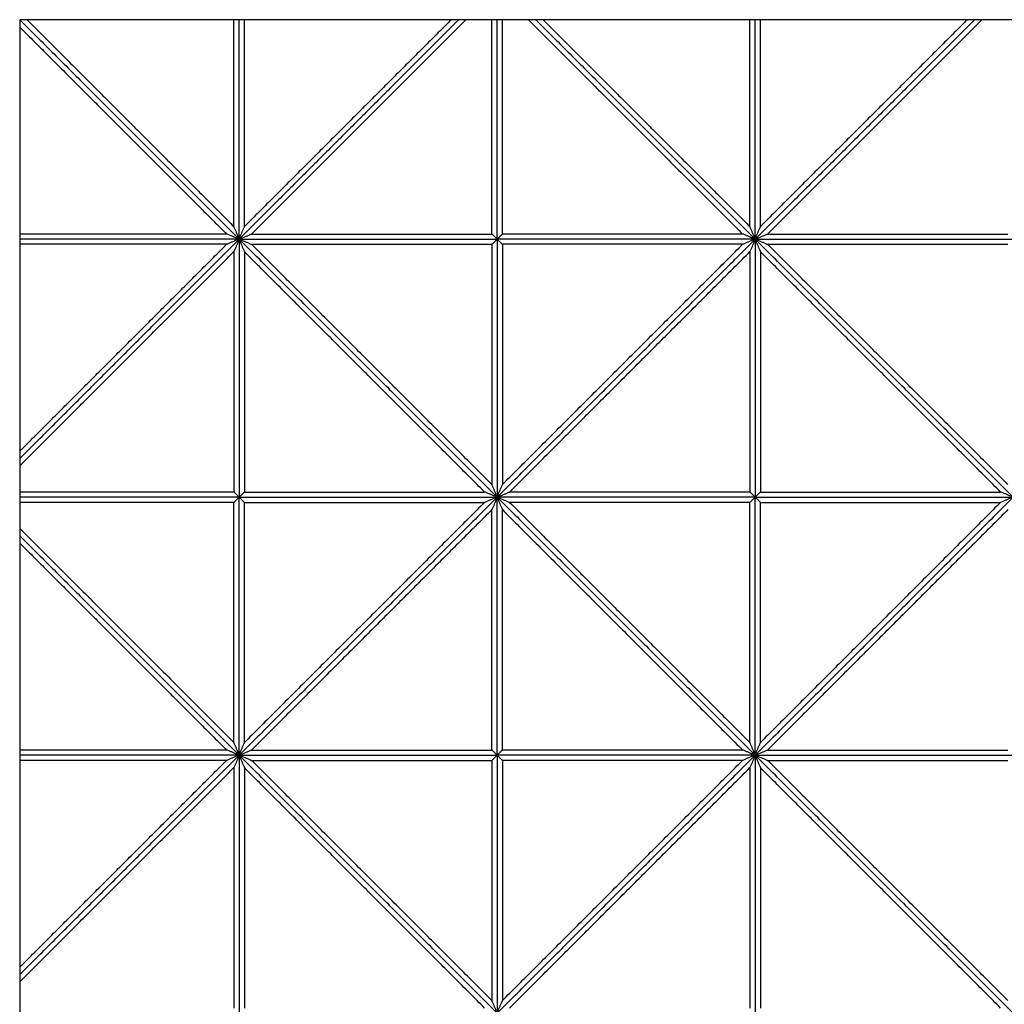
# Model space of a CAD drawing. Header units: millimetres. Extents: x 3058.1 to 3069.1, y 1872.4 to 1877.2.
# Tile 13 of 25: x 3062.6 to 3063.8, y 1873.2 to 1874.4. Entities that reach past the tile are written whole.
import ezdxf

# ---------------------------------------------------------------- set-up
doc = ezdxf.new("R2010")
doc.units = ezdxf.units.MM
doc.layers.add('Make2D', color=7, linetype='Continuous', true_color=0x000000)
doc.layers.add('Make2D$Visible$Curves', color=7, linetype='Continuous', true_color=0x000000)

# ---------------------------------------------------------------- blocks, each defined once
blk = doc.blocks.new('Akebia3')
at = {"layer": 'Make2D'}
blk.add_lwpolyline([(3062.6327, 1872.3627), (3064.6431, 1872.3627), (3064.6431, 1874.3731), (3062.6327, 1874.3731)], close=True, dxfattribs=at)
at = {"layer": 'Make2D$Visible$Curves', "color": 18, "lineweight": -3, "true_color": 0x000000}
for points, degree in [([(3062.6327, 1874.3731), (3062.7603, 1874.2455), (3062.8879, 1874.1179)], 2), ([(3062.6327, 1874.3731), (3062.7603, 1874.2455), (3062.8879, 1874.1179)], 2), ([(3062.6412, 1874.3731), (3062.7615, 1874.2528), (3062.8818, 1874.1325)], 2), ([(3062.8818, 1874.1325), (3062.8818, 1874.2528), (3062.8818, 1874.3731)], 2), ([(3063.1431, 1874.3731), (3063.0155, 1874.2455), (3062.8879, 1874.1179)], 2), ([(3063.1431, 1874.3731), (3063.0155, 1874.2455), (3062.8879, 1874.1179)], 2), ([(3062.8879, 1874.1179), (3062.8879, 1874.2455), (3062.8879, 1874.3731)], 2), ([(3062.8879, 1874.1179), (3062.8879, 1874.2455), (3062.8879, 1874.3731)], 2), ([(3062.8939, 1874.1325), (3062.8939, 1874.2528), (3062.8939, 1874.3731)], 2), ([(3063.1345, 1874.3731), (3063.0142, 1874.2528), (3062.8939, 1874.1325)], 2), ([(3063.1516, 1874.3731), (3063.027, 1874.2485), (3062.9024, 1874.1239)], 2), ([(3063.1818, 1874.1239), (3063.1818, 1874.2485), (3063.1818, 1874.3731)], 2), ([(3063.1879, 1874.1179), (3063.1879, 1874.2455), (3063.1879, 1874.3731)], 2), ([(3063.1879, 1874.1179), (3063.1879, 1874.2455), (3063.1879, 1874.3731)], 2), ([(3063.1939, 1874.1239), (3063.1939, 1874.2485), (3063.1939, 1874.3731)], 2), ([(3063.2242, 1874.3731), (3063.3487, 1874.2485), (3063.4733, 1874.1239)], 2), ([(3063.2327, 1874.3731), (3063.3603, 1874.2455), (3063.4879, 1874.1179)], 2), ([(3063.2327, 1874.3731), (3063.3603, 1874.2455), (3063.4879, 1874.1179)], 2), ([(3063.2412, 1874.3731), (3063.3615, 1874.2528), (3063.4818, 1874.1325)], 2), ([(3063.4818, 1874.1325), (3063.4818, 1874.2528), (3063.4818, 1874.3731)], 2), ([(3063.4879, 1874.1179), (3063.4879, 1874.2455), (3063.4879, 1874.3731)], 2), ([(3063.4879, 1874.1179), (3063.4879, 1874.2455), (3063.4879, 1874.3731)], 2), ([(3063.7431, 1874.3731), (3063.6155, 1874.2455), (3063.4879, 1874.1179)], 2), ([(3063.7431, 1874.3731), (3063.6155, 1874.2455), (3063.4879, 1874.1179)], 2), ([(3063.7345, 1874.3731), (3063.6142, 1874.2528), (3063.4939, 1874.1325)], 2), ([(3063.4939, 1874.1325), (3063.4939, 1874.2528), (3063.4939, 1874.3731)], 2), ([(3063.7516, 1874.3731), (3063.627, 1874.2485), (3063.5024, 1874.1239)], 2), ([(3062.6327, 1874.3646), (3062.753, 1874.2443), (3062.8733, 1874.1239)], 2), ([(3062.8879, 1874.1179), (3062.8876, 1874.1185), (3062.8872, 1874.1195), (3062.8865, 1874.1212), (3062.8859, 1874.1228), (3062.8852, 1874.1244), (3062.8845, 1874.126), (3062.8839, 1874.1276), (3062.8832, 1874.1292), (3062.8825, 1874.1309), (3062.8821, 1874.1319), (3062.8818, 1874.1325)], 3), ([(3062.8879, 1874.1179), (3062.8881, 1874.1185), (3062.8885, 1874.1195), (3062.8892, 1874.1212), (3062.8899, 1874.1228), (3062.8906, 1874.1244), (3062.8912, 1874.126), (3062.8919, 1874.1276), (3062.8926, 1874.1292), (3062.8932, 1874.1309), (3062.8937, 1874.1319), (3062.8939, 1874.1325)], 3), ([(3063.4879, 1874.1179), (3063.4876, 1874.1185), (3063.4872, 1874.1195), (3063.4865, 1874.1212), (3063.4859, 1874.1228), (3063.4852, 1874.1244), (3063.4845, 1874.126), (3063.4839, 1874.1276), (3063.4832, 1874.1292), (3063.4825, 1874.1309), (3063.4821, 1874.1319), (3063.4818, 1874.1325)], 3), ([(3063.4879, 1874.1179), (3063.4881, 1874.1185), (3063.4885, 1874.1195), (3063.4892, 1874.1212), (3063.4899, 1874.1228), (3063.4906, 1874.1244), (3063.4912, 1874.126), (3063.4919, 1874.1276), (3063.4926, 1874.1292), (3063.4932, 1874.1309), (3063.4937, 1874.1319), (3063.4939, 1874.1325)], 3), ([(3062.8733, 1874.1239), (3062.753, 1874.1239), (3062.6327, 1874.1239)], 2), ([(3062.6327, 1873.8627), (3062.7603, 1873.9903), (3062.8879, 1874.1179)], 2), ([(3062.8879, 1874.1179), (3062.7603, 1874.1179), (3062.6327, 1874.1179)], 2), ([(3062.6327, 1873.8627), (3062.7603, 1873.9903), (3062.8879, 1874.1179)], 2), ([(3062.8879, 1874.1179), (3062.7603, 1874.1179), (3062.6327, 1874.1179)], 2), ([(3062.8879, 1874.1179), (3062.8873, 1874.1181), (3062.8863, 1874.1186), (3062.8846, 1874.1193), (3062.883, 1874.1199), (3062.8814, 1874.1206), (3062.8798, 1874.1213), (3062.8782, 1874.1219), (3062.8765, 1874.1226), (3062.8749, 1874.1233), (3062.8739, 1874.1237), (3062.8733, 1874.1239)], 3), ([(3062.8879, 1874.1179), (3062.8873, 1874.1177), (3062.8863, 1874.1172), (3062.8846, 1874.1166), (3062.883, 1874.1159), (3062.8814, 1874.1152), (3062.8798, 1874.1146), (3062.8782, 1874.1139), (3062.8765, 1874.1132), (3062.8749, 1874.1126), (3062.8739, 1874.1121), (3062.8733, 1874.1119)], 3), ([(3062.8879, 1874.1179), (3062.8876, 1874.1174), (3062.8872, 1874.1163), (3062.8865, 1874.1147), (3062.8859, 1874.1131), (3062.8852, 1874.1114), (3062.8845, 1874.1098), (3062.8839, 1874.1082), (3062.8832, 1874.1066), (3062.8825, 1874.105), (3062.8821, 1874.1039), (3062.8818, 1874.1034)], 3), ([(3062.8879, 1874.1179), (3062.8884, 1874.1181), (3062.8895, 1874.1186), (3062.8911, 1874.1193), (3062.8927, 1874.1199), (3062.8943, 1874.1206), (3062.896, 1874.1213), (3062.8976, 1874.1219), (3062.8992, 1874.1226), (3062.9008, 1874.1233), (3062.9019, 1874.1237), (3062.9024, 1874.1239)], 3), ([(3063.1879, 1873.8179), (3063.0379, 1873.9679), (3062.8879, 1874.1179)], 2), ([(3062.8879, 1874.1179), (3063.0379, 1874.1179), (3063.1879, 1874.1179)], 2), ([(3062.8879, 1874.1179), (3062.8884, 1874.1177), (3062.8895, 1874.1172), (3062.8911, 1874.1166), (3062.8927, 1874.1159), (3062.8943, 1874.1152), (3062.896, 1874.1146), (3062.8976, 1874.1139), (3062.8992, 1874.1132), (3062.9008, 1874.1126), (3062.9019, 1874.1121), (3062.9024, 1874.1119)], 3), ([(3063.1879, 1873.8179), (3063.0379, 1873.9679), (3062.8879, 1874.1179)], 2), ([(3062.8879, 1874.1179), (3062.8879, 1873.9679), (3062.8879, 1873.8179)], 2), ([(3062.8879, 1874.1179), (3062.8881, 1874.1174), (3062.8885, 1874.1163), (3062.8892, 1874.1147), (3062.8899, 1874.1131), (3062.8906, 1874.1114), (3062.8912, 1874.1098), (3062.8919, 1874.1082), (3062.8926, 1874.1066), (3062.8932, 1874.105), (3062.8937, 1874.1039), (3062.8939, 1874.1034)], 3), ([(3062.8879, 1874.1179), (3062.8879, 1873.9679), (3062.8879, 1873.8179)], 2), ([(3062.8879, 1874.1179), (3063.0379, 1874.1179), (3063.1879, 1874.1179)], 2), ([(3062.9024, 1874.1239), (3063.0421, 1874.1239), (3063.1818, 1874.1239)], 2), ([(3063.1879, 1874.1179), (3063.1876, 1874.1181), (3063.1872, 1874.1186), (3063.1865, 1874.1193), (3063.1859, 1874.1199), (3063.1852, 1874.1206), (3063.1845, 1874.1213), (3063.1839, 1874.1219), (3063.1832, 1874.1226), (3063.1825, 1874.1233), (3063.1821, 1874.1237), (3063.1818, 1874.1239)], 3), ([(3063.1879, 1874.1179), (3063.1876, 1874.1177), (3063.1872, 1874.1172), (3063.1865, 1874.1166), (3063.1859, 1874.1159), (3063.1852, 1874.1152), (3063.1845, 1874.1146), (3063.1839, 1874.1139), (3063.1832, 1874.1132), (3063.1825, 1874.1126), (3063.1821, 1874.1121), (3063.1818, 1874.1119)], 3), ([(3063.1879, 1874.1179), (3063.1881, 1874.1181), (3063.1885, 1874.1186), (3063.1892, 1874.1193), (3063.1899, 1874.1199), (3063.1906, 1874.1206), (3063.1912, 1874.1213), (3063.1919, 1874.1219), (3063.1926, 1874.1226), (3063.1932, 1874.1233), (3063.1937, 1874.1237), (3063.1939, 1874.1239)], 3), ([(3063.1879, 1874.1179), (3063.1879, 1873.9679), (3063.1879, 1873.8179)], 2), ([(3063.1879, 1873.8179), (3063.3379, 1873.9679), (3063.4879, 1874.1179)], 2), ([(3063.4879, 1874.1179), (3063.3379, 1874.1179), (3063.1879, 1874.1179)], 2), ([(3063.1879, 1874.1179), (3063.1881, 1874.1177), (3063.1885, 1874.1172), (3063.1892, 1874.1166), (3063.1899, 1874.1159), (3063.1906, 1874.1152), (3063.1912, 1874.1146), (3063.1919, 1874.1139), (3063.1926, 1874.1132), (3063.1932, 1874.1126), (3063.1937, 1874.1121), (3063.1939, 1874.1119)], 3), ([(3063.1879, 1873.8179), (3063.3379, 1873.9679), (3063.4879, 1874.1179)], 2), ([(3063.4879, 1874.1179), (3063.3379, 1874.1179), (3063.1879, 1874.1179)], 2), ([(3063.1879, 1874.1179), (3063.1879, 1873.9679), (3063.1879, 1873.8179)], 2), ([(3063.4733, 1874.1239), (3063.3336, 1874.1239), (3063.1939, 1874.1239)], 2), ([(3063.4879, 1874.1179), (3063.4873, 1874.1181), (3063.4863, 1874.1186), (3063.4846, 1874.1193), (3063.483, 1874.1199), (3063.4814, 1874.1206), (3063.4798, 1874.1213), (3063.4782, 1874.1219), (3063.4765, 1874.1226), (3063.4749, 1874.1233), (3063.4739, 1874.1237), (3063.4733, 1874.1239)], 3), ([(3063.4879, 1874.1179), (3063.4873, 1874.1177), (3063.4863, 1874.1172), (3063.4846, 1874.1166), (3063.483, 1874.1159), (3063.4814, 1874.1152), (3063.4798, 1874.1146), (3063.4782, 1874.1139), (3063.4765, 1874.1132), (3063.4749, 1874.1126), (3063.4739, 1874.1121), (3063.4733, 1874.1119)], 3), ([(3063.4879, 1874.1179), (3063.4876, 1874.1174), (3063.4872, 1874.1163), (3063.4865, 1874.1147), (3063.4859, 1874.1131), (3063.4852, 1874.1114), (3063.4845, 1874.1098), (3063.4839, 1874.1082), (3063.4832, 1874.1066), (3063.4825, 1874.105), (3063.4821, 1874.1039), (3063.4818, 1874.1034)], 3), ([(3063.4879, 1874.1179), (3063.4884, 1874.1181), (3063.4895, 1874.1186), (3063.4911, 1874.1193), (3063.4927, 1874.1199), (3063.4943, 1874.1206), (3063.496, 1874.1213), (3063.4976, 1874.1219), (3063.4992, 1874.1226), (3063.5008, 1874.1233), (3063.5019, 1874.1237), (3063.5024, 1874.1239)], 3), ([(3063.4879, 1874.1179), (3063.4879, 1873.9679), (3063.4879, 1873.8179)], 2), ([(3063.4879, 1874.1179), (3063.4881, 1874.1174), (3063.4885, 1874.1163), (3063.4892, 1874.1147), (3063.4899, 1874.1131), (3063.4906, 1874.1114), (3063.4912, 1874.1098), (3063.4919, 1874.1082), (3063.4926, 1874.1066), (3063.4932, 1874.105), (3063.4937, 1874.1039), (3063.4939, 1874.1034)], 3), ([(3063.4879, 1874.1179), (3063.4879, 1873.9679), (3063.4879, 1873.8179)], 2), ([(3063.7879, 1873.8179), (3063.6379, 1873.9679), (3063.4879, 1874.1179)], 2), ([(3063.4879, 1874.1179), (3063.4884, 1874.1177), (3063.4895, 1874.1172), (3063.4911, 1874.1166), (3063.4927, 1874.1159), (3063.4943, 1874.1152), (3063.496, 1874.1146), (3063.4976, 1874.1139), (3063.4992, 1874.1132), (3063.5008, 1874.1126), (3063.5019, 1874.1121), (3063.5024, 1874.1119)], 3), ([(3063.4879, 1874.1179), (3063.6379, 1874.1179), (3063.7879, 1874.1179)], 2), ([(3063.7879, 1873.8179), (3063.6379, 1873.9679), (3063.4879, 1874.1179)], 2), ([(3063.4879, 1874.1179), (3063.6379, 1874.1179), (3063.7879, 1874.1179)], 2), ([(3063.5024, 1874.1239), (3063.6421, 1874.1239), (3063.7818, 1874.1239)], 2), ([(3062.8733, 1874.1119), (3062.753, 1874.1119), (3062.6327, 1874.1119)], 2), ([(3062.6327, 1873.8713), (3062.753, 1873.9916), (3062.8733, 1874.1119)], 2), ([(3062.9024, 1874.1119), (3063.0421, 1874.1119), (3063.1818, 1874.1119)], 2), ([(3063.1818, 1873.8325), (3063.0421, 1873.9722), (3062.9024, 1874.1119)], 2), ([(3063.1818, 1874.1119), (3063.1818, 1873.9722), (3063.1818, 1873.8325)], 2), ([(3063.4733, 1874.1119), (3063.3336, 1874.1119), (3063.1939, 1874.1119)], 2), ([(3063.1939, 1874.1119), (3063.1939, 1873.9722), (3063.1939, 1873.8325)], 2), ([(3063.1939, 1873.8325), (3063.3336, 1873.9722), (3063.4733, 1874.1119)], 2), ([(3063.7818, 1873.8325), (3063.6421, 1873.9722), (3063.5024, 1874.1119)], 2), ([(3063.5024, 1874.1119), (3063.6421, 1874.1119), (3063.7818, 1874.1119)], 2), ([(3062.6327, 1873.8542), (3062.7573, 1873.9788), (3062.8818, 1874.1034)], 2), ([(3062.8818, 1874.1034), (3062.8818, 1873.9637), (3062.8818, 1873.8239)], 2), ([(3062.8939, 1874.1034), (3062.8939, 1873.9637), (3062.8939, 1873.8239)], 2), ([(3063.1733, 1873.8239), (3063.0336, 1873.9637), (3062.8939, 1874.1034)], 2), ([(3063.2024, 1873.8239), (3063.3421, 1873.9637), (3063.4818, 1874.1034)], 2), ([(3063.4818, 1874.1034), (3063.4818, 1873.9637), (3063.4818, 1873.8239)], 2), ([(3063.7733, 1873.8239), (3063.6336, 1873.9637), (3063.4939, 1874.1034)], 2), ([(3063.4939, 1874.1034), (3063.4939, 1873.9637), (3063.4939, 1873.8239)], 2), ([(3063.1879, 1873.8179), (3063.1876, 1873.8185), (3063.1872, 1873.8195), (3063.1865, 1873.8212), (3063.1859, 1873.8228), (3063.1852, 1873.8244), (3063.1845, 1873.826), (3063.1839, 1873.8276), (3063.1832, 1873.8292), (3063.1825, 1873.8309), (3063.1821, 1873.8319), (3063.1818, 1873.8325)], 3), ([(3063.1879, 1873.8179), (3063.1881, 1873.8185), (3063.1885, 1873.8195), (3063.1892, 1873.8212), (3063.1899, 1873.8228), (3063.1906, 1873.8244), (3063.1912, 1873.826), (3063.1919, 1873.8276), (3063.1926, 1873.8292), (3063.1932, 1873.8309), (3063.1937, 1873.8319), (3063.1939, 1873.8325)], 3), ([(3062.8818, 1873.8239), (3062.7573, 1873.8239), (3062.6327, 1873.8239)], 2), ([(3062.8879, 1873.8179), (3062.8876, 1873.8181), (3062.8872, 1873.8186), (3062.8865, 1873.8193), (3062.8859, 1873.8199), (3062.8852, 1873.8206), (3062.8845, 1873.8213), (3062.8839, 1873.8219), (3062.8832, 1873.8226), (3062.8825, 1873.8233), (3062.8821, 1873.8237), (3062.8818, 1873.8239)], 3), ([(3062.8879, 1873.8179), (3062.8881, 1873.8181), (3062.8885, 1873.8186), (3062.8892, 1873.8193), (3062.8899, 1873.8199), (3062.8906, 1873.8206), (3062.8912, 1873.8213), (3062.8919, 1873.8219), (3062.8926, 1873.8226), (3062.8932, 1873.8233), (3062.8937, 1873.8237), (3062.8939, 1873.8239)], 3), ([(3062.8939, 1873.8239), (3063.0336, 1873.8239), (3063.1733, 1873.8239)], 2), ([(3063.1879, 1873.8179), (3063.1873, 1873.8181), (3063.1863, 1873.8186), (3063.1846, 1873.8193), (3063.183, 1873.8199), (3063.1814, 1873.8206), (3063.1798, 1873.8213), (3063.1782, 1873.8219), (3063.1765, 1873.8226), (3063.1749, 1873.8233), (3063.1739, 1873.8237), (3063.1733, 1873.8239)], 3), ([(3063.1879, 1873.8179), (3063.1884, 1873.8181), (3063.1895, 1873.8186), (3063.1911, 1873.8193), (3063.1927, 1873.8199), (3063.1943, 1873.8206), (3063.196, 1873.8213), (3063.1976, 1873.8219), (3063.1992, 1873.8226), (3063.2008, 1873.8233), (3063.2019, 1873.8237), (3063.2024, 1873.8239)], 3), ([(3063.4818, 1873.8239), (3063.3421, 1873.8239), (3063.2024, 1873.8239)], 2), ([(3063.4879, 1873.8179), (3063.4876, 1873.8181), (3063.4872, 1873.8186), (3063.4865, 1873.8193), (3063.4859, 1873.8199), (3063.4852, 1873.8206), (3063.4845, 1873.8213), (3063.4839, 1873.8219), (3063.4832, 1873.8226), (3063.4825, 1873.8233), (3063.4821, 1873.8237), (3063.4818, 1873.8239)], 3), ([(3063.4879, 1873.8179), (3063.4881, 1873.8181), (3063.4885, 1873.8186), (3063.4892, 1873.8193), (3063.4899, 1873.8199), (3063.4906, 1873.8206), (3063.4912, 1873.8213), (3063.4919, 1873.8219), (3063.4926, 1873.8226), (3063.4932, 1873.8233), (3063.4937, 1873.8237), (3063.4939, 1873.8239)], 3), ([(3063.4939, 1873.8239), (3063.6336, 1873.8239), (3063.7733, 1873.8239)], 2), ([(3063.7879, 1873.8179), (3063.7873, 1873.8181), (3063.7863, 1873.8186), (3063.7846, 1873.8193), (3063.783, 1873.8199), (3063.7814, 1873.8206), (3063.7798, 1873.8213), (3063.7782, 1873.8219), (3063.7765, 1873.8226), (3063.7749, 1873.8233), (3063.7739, 1873.8237), (3063.7733, 1873.8239)], 3), ([(3062.8879, 1873.8179), (3062.7603, 1873.8179), (3062.6327, 1873.8179)], 2), ([(3062.8879, 1873.8179), (3062.7603, 1873.8179), (3062.6327, 1873.8179)], 2), ([(3062.8818, 1873.8119), (3062.7573, 1873.8119), (3062.6327, 1873.8119)], 2), ([(3062.8879, 1873.8179), (3062.8876, 1873.8177), (3062.8872, 1873.8172), (3062.8865, 1873.8166), (3062.8859, 1873.8159), (3062.8852, 1873.8152), (3062.8845, 1873.8146), (3062.8839, 1873.8139), (3062.8832, 1873.8132), (3062.8825, 1873.8126), (3062.8821, 1873.8121), (3062.8818, 1873.8119)], 3), ([(3062.8818, 1873.5325), (3062.8818, 1873.6722), (3062.8818, 1873.8119)], 2), ([(3062.8879, 1873.8179), (3063.0379, 1873.8179), (3063.1879, 1873.8179)], 2), ([(3063.1879, 1873.8179), (3063.0379, 1873.6679), (3062.8879, 1873.5179)], 2), ([(3062.8879, 1873.8179), (3063.0379, 1873.8179), (3063.1879, 1873.8179)], 2), ([(3063.1879, 1873.8179), (3063.0379, 1873.6679), (3062.8879, 1873.5179)], 2), ([(3062.8879, 1873.5179), (3062.8879, 1873.6679), (3062.8879, 1873.8179)], 2), ([(3062.8879, 1873.8179), (3062.8881, 1873.8177), (3062.8885, 1873.8172), (3062.8892, 1873.8166), (3062.8899, 1873.8159), (3062.8906, 1873.8152), (3062.8912, 1873.8146), (3062.8919, 1873.8139), (3062.8926, 1873.8132), (3062.8932, 1873.8126), (3062.8937, 1873.8121), (3062.8939, 1873.8119)], 3), ([(3062.8879, 1873.5179), (3062.8879, 1873.6679), (3062.8879, 1873.8179)], 2), ([(3062.8939, 1873.5325), (3062.8939, 1873.6722), (3062.8939, 1873.8119)], 2), ([(3062.8939, 1873.8119), (3063.0336, 1873.8119), (3063.1733, 1873.8119)], 2), ([(3063.1733, 1873.8119), (3063.0336, 1873.6722), (3062.8939, 1873.5325)], 2), ([(3063.1879, 1873.8179), (3063.1873, 1873.8177), (3063.1863, 1873.8172), (3063.1846, 1873.8166), (3063.183, 1873.8159), (3063.1814, 1873.8152), (3063.1798, 1873.8146), (3063.1782, 1873.8139), (3063.1765, 1873.8132), (3063.1749, 1873.8126), (3063.1739, 1873.8121), (3063.1733, 1873.8119)], 3), ([(3063.1879, 1873.8179), (3063.1876, 1873.8174), (3063.1872, 1873.8163), (3063.1865, 1873.8147), (3063.1859, 1873.8131), (3063.1852, 1873.8114), (3063.1845, 1873.8098), (3063.1839, 1873.8082), (3063.1832, 1873.8066), (3063.1825, 1873.805), (3063.1821, 1873.8039), (3063.1818, 1873.8034)], 3), ([(3063.4879, 1873.8179), (3063.3379, 1873.8179), (3063.1879, 1873.8179)], 2), ([(3063.1879, 1873.5179), (3063.1879, 1873.6679), (3063.1879, 1873.8179)], 2), ([(3063.1879, 1873.8179), (3063.3379, 1873.6679), (3063.4879, 1873.5179)], 2), ([(3063.1879, 1873.8179), (3063.1881, 1873.8174), (3063.1885, 1873.8163), (3063.1892, 1873.8147), (3063.1899, 1873.8131), (3063.1906, 1873.8114), (3063.1912, 1873.8098), (3063.1919, 1873.8082), (3063.1926, 1873.8066), (3063.1932, 1873.805), (3063.1937, 1873.8039), (3063.1939, 1873.8034)], 3), ([(3063.4879, 1873.8179), (3063.3379, 1873.8179), (3063.1879, 1873.8179)], 2), ([(3063.1879, 1873.8179), (3063.3379, 1873.6679), (3063.4879, 1873.5179)], 2), ([(3063.1879, 1873.8179), (3063.1884, 1873.8177), (3063.1895, 1873.8172), (3063.1911, 1873.8166), (3063.1927, 1873.8159), (3063.1943, 1873.8152), (3063.196, 1873.8146), (3063.1976, 1873.8139), (3063.1992, 1873.8132), (3063.2008, 1873.8126), (3063.2019, 1873.8121), (3063.2024, 1873.8119)], 3), ([(3063.1879, 1873.5179), (3063.1879, 1873.6679), (3063.1879, 1873.8179)], 2), ([(3063.4818, 1873.8119), (3063.3421, 1873.8119), (3063.2024, 1873.8119)], 2), ([(3063.2024, 1873.8119), (3063.3421, 1873.6722), (3063.4818, 1873.5325)], 2), ([(3063.4879, 1873.8179), (3063.4876, 1873.8177), (3063.4872, 1873.8172), (3063.4865, 1873.8166), (3063.4859, 1873.8159), (3063.4852, 1873.8152), (3063.4845, 1873.8146), (3063.4839, 1873.8139), (3063.4832, 1873.8132), (3063.4825, 1873.8126), (3063.4821, 1873.8121), (3063.4818, 1873.8119)], 3), ([(3063.4818, 1873.5325), (3063.4818, 1873.6722), (3063.4818, 1873.8119)], 2), ([(3063.4879, 1873.8179), (3063.6379, 1873.8179), (3063.7879, 1873.8179)], 2), ([(3063.4879, 1873.5179), (3063.4879, 1873.6679), (3063.4879, 1873.8179)], 2), ([(3063.4879, 1873.8179), (3063.4881, 1873.8177), (3063.4885, 1873.8172), (3063.4892, 1873.8166), (3063.4899, 1873.8159), (3063.4906, 1873.8152), (3063.4912, 1873.8146), (3063.4919, 1873.8139), (3063.4926, 1873.8132), (3063.4932, 1873.8126), (3063.4937, 1873.8121), (3063.4939, 1873.8119)], 3), ([(3063.4879, 1873.5179), (3063.4879, 1873.6679), (3063.4879, 1873.8179)], 2), ([(3063.7879, 1873.8179), (3063.6379, 1873.6679), (3063.4879, 1873.5179)], 2), ([(3063.4879, 1873.8179), (3063.6379, 1873.8179), (3063.7879, 1873.8179)], 2), ([(3063.7879, 1873.8179), (3063.6379, 1873.6679), (3063.4879, 1873.5179)], 2), ([(3063.7733, 1873.8119), (3063.6336, 1873.6722), (3063.4939, 1873.5325)], 2), ([(3063.4939, 1873.8119), (3063.6336, 1873.8119), (3063.7733, 1873.8119)], 2), ([(3063.4939, 1873.5325), (3063.4939, 1873.6722), (3063.4939, 1873.8119)], 2), ([(3063.7879, 1873.8179), (3063.7873, 1873.8177), (3063.7863, 1873.8172), (3063.7846, 1873.8166), (3063.783, 1873.8159), (3063.7814, 1873.8152), (3063.7798, 1873.8146), (3063.7782, 1873.8139), (3063.7765, 1873.8132), (3063.7749, 1873.8126), (3063.7739, 1873.8121), (3063.7733, 1873.8119)], 3), ([(3063.1818, 1873.8034), (3063.0421, 1873.6637), (3062.9024, 1873.5239)], 2), ([(3063.1818, 1873.5239), (3063.1818, 1873.6637), (3063.1818, 1873.8034)], 2), ([(3063.1939, 1873.5239), (3063.1939, 1873.6637), (3063.1939, 1873.8034)], 2), ([(3063.1939, 1873.8034), (3063.3336, 1873.6637), (3063.4733, 1873.5239)], 2), ([(3063.7818, 1873.8034), (3063.6421, 1873.6637), (3063.5024, 1873.5239)], 2), ([(3062.6327, 1873.7816), (3062.7573, 1873.6571), (3062.8818, 1873.5325)], 2), ([(3062.6327, 1873.7731), (3062.7603, 1873.6455), (3062.8879, 1873.5179)], 2), ([(3062.6327, 1873.7731), (3062.7603, 1873.6455), (3062.8879, 1873.5179)], 2), ([(3062.6327, 1873.7646), (3062.753, 1873.6443), (3062.8733, 1873.5239)], 2), ([(3062.8733, 1873.5239), (3062.753, 1873.5239), (3062.6327, 1873.5239)], 2), ([(3062.8879, 1873.5179), (3062.8873, 1873.5181), (3062.8863, 1873.5186), (3062.8846, 1873.5193), (3062.883, 1873.5199), (3062.8814, 1873.5206), (3062.8798, 1873.5213), (3062.8782, 1873.5219), (3062.8765, 1873.5226), (3062.8749, 1873.5233), (3062.8739, 1873.5237), (3062.8733, 1873.5239)], 3), ([(3062.8879, 1873.5179), (3062.8876, 1873.5185), (3062.8872, 1873.5195), (3062.8865, 1873.5212), (3062.8859, 1873.5228), (3062.8852, 1873.5244), (3062.8845, 1873.526), (3062.8839, 1873.5276), (3062.8832, 1873.5292), (3062.8825, 1873.5309), (3062.8821, 1873.5319), (3062.8818, 1873.5325)], 3), ([(3062.8879, 1873.5179), (3062.8881, 1873.5185), (3062.8885, 1873.5195), (3062.8892, 1873.5212), (3062.8899, 1873.5228), (3062.8906, 1873.5244), (3062.8912, 1873.526), (3062.8919, 1873.5276), (3062.8926, 1873.5292), (3062.8932, 1873.5309), (3062.8937, 1873.5319), (3062.8939, 1873.5325)], 3), ([(3062.8879, 1873.5179), (3062.8884, 1873.5181), (3062.8895, 1873.5186), (3062.8911, 1873.5193), (3062.8927, 1873.5199), (3062.8943, 1873.5206), (3062.896, 1873.5213), (3062.8976, 1873.5219), (3062.8992, 1873.5226), (3062.9008, 1873.5233), (3062.9019, 1873.5237), (3062.9024, 1873.5239)], 3), ([(3062.9024, 1873.5239), (3063.0421, 1873.5239), (3063.1818, 1873.5239)], 2), ([(3063.1879, 1873.5179), (3063.1876, 1873.5181), (3063.1872, 1873.5186), (3063.1865, 1873.5193), (3063.1859, 1873.5199), (3063.1852, 1873.5206), (3063.1845, 1873.5213), (3063.1839, 1873.5219), (3063.1832, 1873.5226), (3063.1825, 1873.5233), (3063.1821, 1873.5237), (3063.1818, 1873.5239)], 3), ([(3063.1879, 1873.5179), (3063.1881, 1873.5181), (3063.1885, 1873.5186), (3063.1892, 1873.5193), (3063.1899, 1873.5199), (3063.1906, 1873.5206), (3063.1912, 1873.5213), (3063.1919, 1873.5219), (3063.1926, 1873.5226), (3063.1932, 1873.5233), (3063.1937, 1873.5237), (3063.1939, 1873.5239)], 3), ([(3063.4733, 1873.5239), (3063.3336, 1873.5239), (3063.1939, 1873.5239)], 2), ([(3063.4879, 1873.5179), (3063.4873, 1873.5181), (3063.4863, 1873.5186), (3063.4846, 1873.5193), (3063.483, 1873.5199), (3063.4814, 1873.5206), (3063.4798, 1873.5213), (3063.4782, 1873.5219), (3063.4765, 1873.5226), (3063.4749, 1873.5233), (3063.4739, 1873.5237), (3063.4733, 1873.5239)], 3), ([(3063.4879, 1873.5179), (3063.4876, 1873.5185), (3063.4872, 1873.5195), (3063.4865, 1873.5212), (3063.4859, 1873.5228), (3063.4852, 1873.5244), (3063.4845, 1873.526), (3063.4839, 1873.5276), (3063.4832, 1873.5292), (3063.4825, 1873.5309), (3063.4821, 1873.5319), (3063.4818, 1873.5325)], 3), ([(3063.4879, 1873.5179), (3063.4881, 1873.5185), (3063.4885, 1873.5195), (3063.4892, 1873.5212), (3063.4899, 1873.5228), (3063.4906, 1873.5244), (3063.4912, 1873.526), (3063.4919, 1873.5276), (3063.4926, 1873.5292), (3063.4932, 1873.5309), (3063.4937, 1873.5319), (3063.4939, 1873.5325)], 3), ([(3063.4879, 1873.5179), (3063.4884, 1873.5181), (3063.4895, 1873.5186), (3063.4911, 1873.5193), (3063.4927, 1873.5199), (3063.4943, 1873.5206), (3063.496, 1873.5213), (3063.4976, 1873.5219), (3063.4992, 1873.5226), (3063.5008, 1873.5233), (3063.5019, 1873.5237), (3063.5024, 1873.5239)], 3), ([(3063.5024, 1873.5239), (3063.6421, 1873.5239), (3063.7818, 1873.5239)], 2), ([(3062.6327, 1873.2627), (3062.7603, 1873.3903), (3062.8879, 1873.5179)], 2), ([(3062.8879, 1873.5179), (3062.7603, 1873.5179), (3062.6327, 1873.5179)], 2), ([(3062.6327, 1873.2627), (3062.7603, 1873.3903), (3062.8879, 1873.5179)], 2), ([(3062.8879, 1873.5179), (3062.7603, 1873.5179), (3062.6327, 1873.5179)], 2), ([(3062.8733, 1873.5119), (3062.753, 1873.5119), (3062.6327, 1873.5119)], 2), ([(3062.6327, 1873.2713), (3062.753, 1873.3916), (3062.8733, 1873.5119)], 2), ([(3062.8879, 1873.5179), (3062.8873, 1873.5177), (3062.8863, 1873.5172), (3062.8846, 1873.5166), (3062.883, 1873.5159), (3062.8814, 1873.5152), (3062.8798, 1873.5146), (3062.8782, 1873.5139), (3062.8765, 1873.5132), (3062.8749, 1873.5126), (3062.8739, 1873.5121), (3062.8733, 1873.5119)], 3), ([(3062.8879, 1873.5179), (3062.8876, 1873.5174), (3062.8872, 1873.5163), (3062.8865, 1873.5147), (3062.8859, 1873.5131), (3062.8852, 1873.5114), (3062.8845, 1873.5098), (3062.8839, 1873.5082), (3062.8832, 1873.5066), (3062.8825, 1873.505), (3062.8821, 1873.5039), (3062.8818, 1873.5034)], 3), ([(3063.1879, 1873.2179), (3063.0379, 1873.3679), (3062.8879, 1873.5179)], 2), ([(3062.8879, 1873.5179), (3063.0379, 1873.5179), (3063.1879, 1873.5179)], 2), ([(3062.8879, 1873.5179), (3062.8884, 1873.5177), (3062.8895, 1873.5172), (3062.8911, 1873.5166), (3062.8927, 1873.5159), (3062.8943, 1873.5152), (3062.896, 1873.5146), (3062.8976, 1873.5139), (3062.8992, 1873.5132), (3062.9008, 1873.5126), (3062.9019, 1873.5121), (3062.9024, 1873.5119)], 3), ([(3063.1879, 1873.2179), (3063.0379, 1873.3679), (3062.8879, 1873.5179)], 2), ([(3062.8879, 1873.5179), (3062.8879, 1873.3679), (3062.8879, 1873.2179)], 2), ([(3062.8879, 1873.5179), (3062.8881, 1873.5174), (3062.8885, 1873.5163), (3062.8892, 1873.5147), (3062.8899, 1873.5131), (3062.8906, 1873.5114), (3062.8912, 1873.5098), (3062.8919, 1873.5082), (3062.8926, 1873.5066), (3062.8932, 1873.505), (3062.8937, 1873.5039), (3062.8939, 1873.5034)], 3), ([(3062.8879, 1873.5179), (3062.8879, 1873.3679), (3062.8879, 1873.2179)], 2), ([(3062.8879, 1873.5179), (3063.0379, 1873.5179), (3063.1879, 1873.5179)], 2), ([(3062.9024, 1873.5119), (3063.0421, 1873.5119), (3063.1818, 1873.5119)], 2), ([(3063.1818, 1873.2325), (3063.0421, 1873.3722), (3062.9024, 1873.5119)], 2), ([(3063.1879, 1873.5179), (3063.1876, 1873.5177), (3063.1872, 1873.5172), (3063.1865, 1873.5166), (3063.1859, 1873.5159), (3063.1852, 1873.5152), (3063.1845, 1873.5146), (3063.1839, 1873.5139), (3063.1832, 1873.5132), (3063.1825, 1873.5126), (3063.1821, 1873.5121), (3063.1818, 1873.5119)], 3), ([(3063.1818, 1873.5119), (3063.1818, 1873.3722), (3063.1818, 1873.2325)], 2), ([(3063.1879, 1873.5179), (3063.1879, 1873.3679), (3063.1879, 1873.2179)], 2), ([(3063.1879, 1873.2179), (3063.3379, 1873.3679), (3063.4879, 1873.5179)], 2), ([(3063.4879, 1873.5179), (3063.3379, 1873.5179), (3063.1879, 1873.5179)], 2), ([(3063.1879, 1873.5179), (3063.1881, 1873.5177), (3063.1885, 1873.5172), (3063.1892, 1873.5166), (3063.1899, 1873.5159), (3063.1906, 1873.5152), (3063.1912, 1873.5146), (3063.1919, 1873.5139), (3063.1926, 1873.5132), (3063.1932, 1873.5126), (3063.1937, 1873.5121), (3063.1939, 1873.5119)], 3), ([(3063.1879, 1873.2179), (3063.3379, 1873.3679), (3063.4879, 1873.5179)], 2), ([(3063.4879, 1873.5179), (3063.3379, 1873.5179), (3063.1879, 1873.5179)], 2), ([(3063.1879, 1873.5179), (3063.1879, 1873.3679), (3063.1879, 1873.2179)], 2), ([(3063.4733, 1873.5119), (3063.3336, 1873.5119), (3063.1939, 1873.5119)], 2), ([(3063.1939, 1873.5119), (3063.1939, 1873.3722), (3063.1939, 1873.2325)], 2), ([(3063.1939, 1873.2325), (3063.3336, 1873.3722), (3063.4733, 1873.5119)], 2), ([(3063.4879, 1873.5179), (3063.4873, 1873.5177), (3063.4863, 1873.5172), (3063.4846, 1873.5166), (3063.483, 1873.5159), (3063.4814, 1873.5152), (3063.4798, 1873.5146), (3063.4782, 1873.5139), (3063.4765, 1873.5132), (3063.4749, 1873.5126), (3063.4739, 1873.5121), (3063.4733, 1873.5119)], 3), ([(3063.4879, 1873.5179), (3063.4876, 1873.5174), (3063.4872, 1873.5163), (3063.4865, 1873.5147), (3063.4859, 1873.5131), (3063.4852, 1873.5114), (3063.4845, 1873.5098), (3063.4839, 1873.5082), (3063.4832, 1873.5066), (3063.4825, 1873.505), (3063.4821, 1873.5039), (3063.4818, 1873.5034)], 3), ([(3063.4879, 1873.5179), (3063.4879, 1873.3679), (3063.4879, 1873.2179)], 2), ([(3063.4879, 1873.5179), (3063.4881, 1873.5174), (3063.4885, 1873.5163), (3063.4892, 1873.5147), (3063.4899, 1873.5131), (3063.4906, 1873.5114), (3063.4912, 1873.5098), (3063.4919, 1873.5082), (3063.4926, 1873.5066), (3063.4932, 1873.505), (3063.4937, 1873.5039), (3063.4939, 1873.5034)], 3), ([(3063.4879, 1873.5179), (3063.4879, 1873.3679), (3063.4879, 1873.2179)], 2), ([(3063.7879, 1873.2179), (3063.6379, 1873.3679), (3063.4879, 1873.5179)], 2), ([(3063.4879, 1873.5179), (3063.4884, 1873.5177), (3063.4895, 1873.5172), (3063.4911, 1873.5166), (3063.4927, 1873.5159), (3063.4943, 1873.5152), (3063.496, 1873.5146), (3063.4976, 1873.5139), (3063.4992, 1873.5132), (3063.5008, 1873.5126), (3063.5019, 1873.5121), (3063.5024, 1873.5119)], 3), ([(3063.4879, 1873.5179), (3063.6379, 1873.5179), (3063.7879, 1873.5179)], 2), ([(3063.7879, 1873.2179), (3063.6379, 1873.3679), (3063.4879, 1873.5179)], 2), ([(3063.4879, 1873.5179), (3063.6379, 1873.5179), (3063.7879, 1873.5179)], 2), ([(3063.7818, 1873.2325), (3063.6421, 1873.3722), (3063.5024, 1873.5119)], 2), ([(3063.5024, 1873.5119), (3063.6421, 1873.5119), (3063.7818, 1873.5119)], 2), ([(3062.6327, 1873.2542), (3062.7573, 1873.3788), (3062.8818, 1873.5034)], 2), ([(3062.8818, 1873.5034), (3062.8818, 1873.3637), (3062.8818, 1873.2239)], 2), ([(3062.8939, 1873.5034), (3062.8939, 1873.3637), (3062.8939, 1873.2239)], 2), ([(3063.1733, 1873.2239), (3063.0336, 1873.3637), (3062.8939, 1873.5034)], 2), ([(3063.2024, 1873.2239), (3063.3421, 1873.3637), (3063.4818, 1873.5034)], 2), ([(3063.4818, 1873.5034), (3063.4818, 1873.3637), (3063.4818, 1873.2239)], 2), ([(3063.7733, 1873.2239), (3063.6336, 1873.3637), (3063.4939, 1873.5034)], 2), ([(3063.4939, 1873.5034), (3063.4939, 1873.3637), (3063.4939, 1873.2239)], 2), ([(3063.1879, 1873.2179), (3063.1876, 1873.2185), (3063.1872, 1873.2195), (3063.1865, 1873.2212), (3063.1859, 1873.2228), (3063.1852, 1873.2244), (3063.1845, 1873.226), (3063.1839, 1873.2276), (3063.1832, 1873.2292), (3063.1825, 1873.2309), (3063.1821, 1873.2319), (3063.1818, 1873.2325)], 3), ([(3063.1879, 1873.2179), (3063.1881, 1873.2185), (3063.1885, 1873.2195), (3063.1892, 1873.2212), (3063.1899, 1873.2228), (3063.1906, 1873.2244), (3063.1912, 1873.226), (3063.1919, 1873.2276), (3063.1926, 1873.2292), (3063.1932, 1873.2309), (3063.1937, 1873.2319), (3063.1939, 1873.2325)], 3)]:
    blk.add_open_spline(points, degree=degree, dxfattribs=at)

msp = doc.modelspace()

# ---------------------------------------------------------------- block references
msp.add_blockref('Akebia3', (0, 0))

doc.saveas('drawing.dxf')
